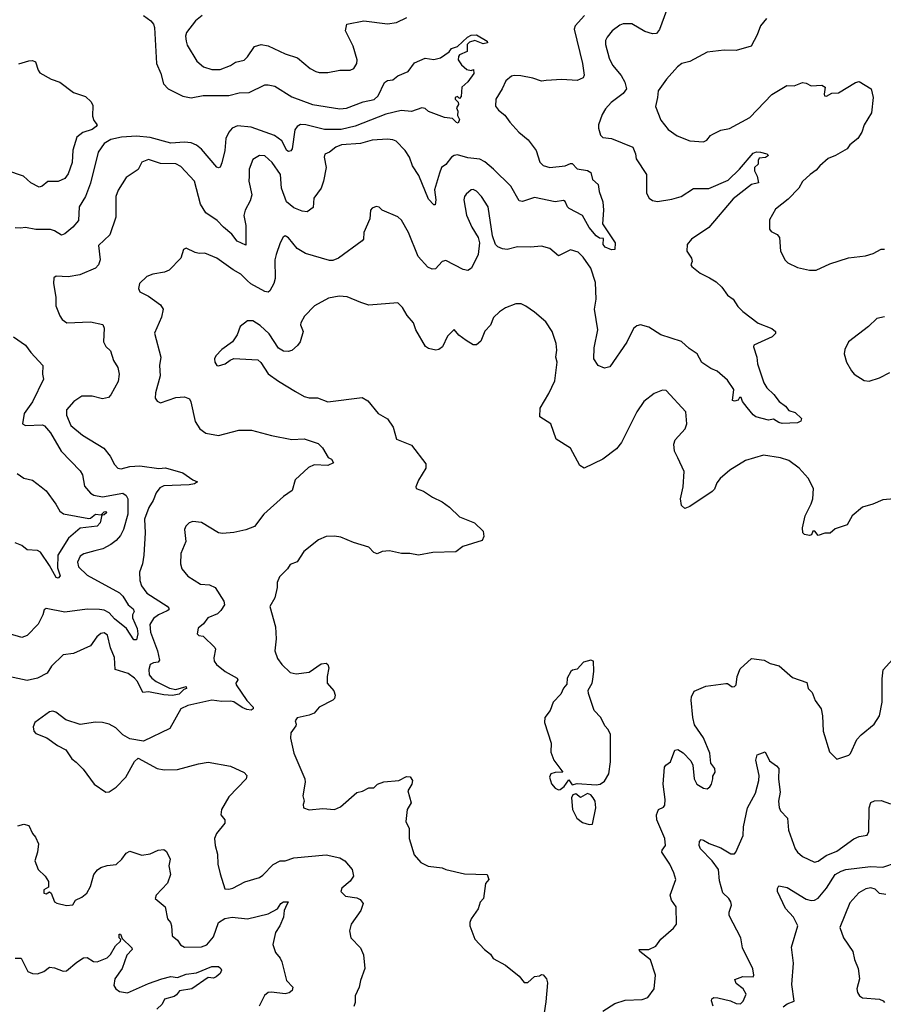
# Model space of a CAD drawing. Extents: x 2199565 to 2323334, y 894172 to 1018966.
# Tile 185 of 256: x 2235661 to 2240717, y 970085 to 975851. Entities that reach past the tile are written whole.
import ezdxf

# ---------------------------------------------------------------- set-up
doc = ezdxf.new("R2010")
doc.units = 0

msp = doc.modelspace()

# ---------------------------------------------------------------- linework, layer by layer
at = {"layer": '0CON10XD'}
for points in [[(2239447.8, 975905), (2239407.6, 975792.4), (2239389.3, 975770.7), (2239365, 975768.1), (2239321.1, 975781.1), (2239245, 975825.6), (2239195, 975825.6), (2239175, 975819.4), (2239128.8, 975785), (2239100.9, 975749.1), (2239091.5, 975728.5), (2239091.2, 975705), (2239111.8, 975625), (2239132.5, 975585), (2239183.1, 975523.1), (2239203.8, 975485), (2239212.7, 975445), (2239195, 975417.8), (2239124.2, 975365), (2239090.9, 975329.1), (2239070.6, 975295), (2239050, 975235), (2239048.8, 975215), (2239061.2, 975175), (2239075, 975160), (2239125, 975154.5), (2239250.8, 975105), (2239265.7, 975065), (2239269.2, 975035), (2239330, 974945), (2239330, 974835), (2239345.8, 974805.8), (2239365, 974792), (2239395, 974785.7), (2239479.8, 974800.2), (2239534.6, 974815.4), (2239605, 974861.4), (2239695, 974862.5), (2239809.1, 974910.9), (2239875, 974975.8), (2239955, 975068.2), (2239975, 975076.2), (2239997.5, 975075), (2240036, 975065), (2240044, 975055), (2240027, 975043), (2239990.9, 975039.1), (2239984, 975026), (2239984.4, 975005), (2239962.9, 974985), (2239962.1, 974965), (2239979.5, 974935), (2239986, 974895), (2239944.7, 974885.3), (2239838.1, 974801.9), (2239695.4, 974634.6), (2239595, 974566), (2239568, 974535), (2239566, 974495), (2239594.2, 974455), (2239597.5, 974435), (2239591.2, 974415), (2239596.7, 974405), (2239645.6, 974365.6), (2239699.5, 974339.5), (2239739.2, 974315), (2239771.4, 974285), (2239805, 974238), (2239838, 974215), (2239865, 974171.2), (2239895, 974141.2), (2239984.5, 974074.5), (2240065, 974042), (2240086.7, 974025), (2240085, 974012.5), (2240065.7, 973994.3), (2239960, 973945), (2239956.7, 973935), (2239977.5, 973875), (2239981.2, 973835), (2240018.6, 973725), (2240034.4, 973694.4), (2240076.2, 973655), (2240106.7, 973615), (2240145, 973587.5), (2240165, 973562), (2240200.9, 973550.9), (2240238.9, 973515), (2240235, 973500), (2240215, 973490.5), (2240125, 973486.7), (2240105, 973491.2), (2240075, 973511.2), (2240044.1, 973505.9), (2239971.2, 973525), (2239955, 973536), (2239919.7, 973579.7), (2239893.3, 973615), (2239885, 973637.5), (2239875, 973637.5), (2239866.4, 973623.6), (2239845, 973616.7), (2239835, 973620), (2239841.9, 973685), (2239805, 973740.8), (2239745, 973792.5), (2239708.2, 973808.2), (2239654, 973844), (2239627.5, 973895), (2239579.6, 973925), (2239535.7, 973965.7), (2239415, 974006.2), (2239345, 974050.5), (2239295, 974064.4), (2239275, 974058.9), (2239255, 974041.9), (2239215, 973961.4), (2239115, 973818.8), (2239085, 973810), (2239046.7, 973825), (2239023.1, 973865), (2239025, 973930), (2239046.5, 974035), (2239025.3, 974155), (2239036.6, 974213.4), (2239032.4, 974312.4), (2239004.4, 974395), (2238959.7, 974459.7), (2238929.7, 974489.7), (2238885, 974503.3), (2238815, 974468.8), (2238765, 974510), (2238715, 974524.2), (2238652.1, 974517.9), (2238575, 974520), (2238515, 974505.5), (2238488.3, 974508.3), (2238460, 974520), (2238447.1, 974535), (2238428.9, 974585), (2238403.5, 974755), (2238365, 974815.8), (2238335, 974846), (2238315, 974855.7), (2238305, 974854.2), (2238275, 974829.2), (2238264.4, 974815), (2238261.5, 974795), (2238276.3, 974706.3), (2238307.5, 974635), (2238345.6, 974575.6), (2238353.1, 974545), (2238344.3, 974475), (2238305.7, 974395), (2238285, 974382.2), (2238257.4, 974387.4), (2238155, 974441.4), (2238135, 974435.7), (2238095, 974392.5), (2238075, 974390.8), (2238051.1, 974401.1), (2237994.7, 974464.7), (2237938.1, 974605), (2237896.8, 974676.8), (2237875, 974696.2), (2237782.5, 974735), (2237765, 974752.5), (2237747, 974757), (2237725, 974748), (2237714.4, 974735.6), (2237711.4, 974685), (2237675.8, 974605), (2237673.3, 974565), (2237666.7, 974555), (2237527.5, 974455), (2237495, 974440.5), (2237475, 974440.5), (2237335, 974482.2), (2237285, 974511.4), (2237235, 974573.3), (2237215, 974586), (2237202.7, 974577.3), (2237186, 974545), (2237161.4, 974475), (2237154.4, 974445), (2237155.6, 974335), (2237148.9, 974305), (2237125, 974263.3), (2237115, 974255.5), (2237095, 974260), (2237014, 974304), (2236992.7, 974322.7), (2236955, 974361.5), (2236910, 974385), (2236815, 974453.5), (2236745, 974484.4), (2236712.4, 974482.4), (2236687.9, 974487.9), (2236635, 974513.3), (2236620, 974505), (2236603.3, 974455), (2236536.1, 974383.9), (2236508.3, 974371.7), (2236439.5, 974360.5), (2236405, 974346), (2236362.5, 974305), (2236356.1, 974276.1), (2236365, 974256.7), (2236415, 974232), (2236485, 974180.8), (2236501.1, 974155), (2236491.4, 974108.6), (2236450, 974015), (2236487.1, 973875), (2236480, 973825), (2236482.9, 973765), (2236455.8, 973665), (2236454.1, 973634.1), (2236465, 973616.7), (2236485, 973606.2), (2236575, 973638.5), (2236625, 973641.9), (2236655, 973631.2), (2236662.3, 973612.3), (2236688.3, 973498.3), (2236716.2, 973455), (2236749.7, 973429.7), (2236825, 973415.7), (2236943.9, 973446.1), (2237017.4, 973447.4), (2237135, 973415.6), (2237255, 973393.3), (2237325.6, 973395.6), (2237408.8, 973368.8), (2237433.6, 973343.6), (2237467, 973287), (2237486.4, 973276.4), (2237497.5, 973255), (2237465, 973240), (2237385, 973243.3), (2237350.7, 973229.3), (2237274.2, 973155.8), (2237255.5, 973094.5), (2237205, 973058.6), (2237090, 972955), (2237035, 972882.2), (2236985, 972863.3), (2236915, 972847.5), (2236847.6, 972842.4), (2236825, 972845.7), (2236725, 972905.6), (2236675, 972912.5), (2236653.3, 972905), (2236633.8, 972885), (2236626.2, 972865), (2236634.3, 972795), (2236604.4, 972725), (2236601.4, 972665), (2236609.2, 972635), (2236645, 972591.4), (2236720, 972545), (2236771.1, 972541.1), (2236805.5, 972525.5), (2236855.4, 972445), (2236859.5, 972425), (2236839.2, 972390.8), (2236818.5, 972371.5), (2236762, 972348), (2236736.3, 972313.7), (2236705, 972286.7), (2236700, 972255), (2236710, 972245), (2236735, 972240), (2236804, 972175), (2236807.1, 972165), (2236797, 972113), (2236800, 972095), (2236813.1, 972075), (2236863, 972033), (2236934.4, 971995), (2236936.9, 971985), (2236925.6, 971965), (2236928.1, 971955), (2236990.2, 971865), (2237027.3, 971825), (2237027.5, 971815), (2237015, 971807.7), (2236991.5, 971811.5), (2236962.5, 971822.5), (2236915, 971855.6), (2236895, 971860.2), (2236845, 971858.1), (2236785, 971865.4), (2236645, 971834.5), (2236604.3, 971815), (2236539.6, 971700.4), (2236385, 971625.7), (2236305, 971640), (2236265, 971663.8), (2236224.3, 971704.3), (2236185, 971725.8), (2236145, 971735.8), (2236105, 971737.5), (2236013.9, 971723.9), (2235931.7, 971751.7), (2235872.5, 971795), (2235855, 971800.8), (2235835, 971797.5), (2235750, 971735), (2235739.3, 971710.7), (2235744, 971685), (2235755, 971671.4), (2235820, 971645), (2235881.2, 971601.2), (2235930, 971575), (2235965, 971522.5), (2235992, 971502)], [(2236385.9, 975875.9), (2236429.2, 975845), (2236444.4, 975825), (2236450.5, 975805), (2236460.9, 975595), (2236486.4, 975535), (2236501.9, 975475), (2236530, 975445), (2236615, 975403.8), (2236665, 975392.7), (2236735, 975406.8), (2236885, 975405.9), (2236945, 975421.5), (2237005, 975423.6), (2237095, 975468.9), (2237115, 975470), (2237155, 975460.6), (2237255, 975399.6), (2237375, 975354.6), (2237535, 975329.2)], [(2236728.8, 975875), (2236689.2, 975845), (2236637.5, 975775), (2236631.9, 975755), (2236634.4, 975725), (2236640.9, 975700.9), (2236697.3, 975607.3), (2236736, 975575), (2236785, 975559.1), (2236835, 975560), (2236895, 975583.3), (2236925, 975601.9), (2236975, 975613.8), (2236995, 975633.8), (2237035, 975694.2), (2237075, 975705.6), (2237115, 975697.5), (2237215, 975650.4), (2237287.4, 975627.4), (2237361.2, 975565), (2237395, 975548.1), (2237415, 975541.9), (2237465, 975541.5), (2237535, 975555.8), (2237595, 975556), (2237616.2, 975565), (2237634.2, 975595), (2237635.6, 975615), (2237613.1, 975695), (2237567.5, 975785), (2237576.2, 975823.8), (2237675, 975844.2), (2237815, 975825.7), (2237866.2, 975835), (2237926.8, 975863.2)], [(2238966.8, 975875), (2238912.1, 975815), (2238906.2, 975795), (2238955.7, 975595), (2238965.7, 975525), (2238960, 975510), (2238925, 975494.4), (2238835, 975500), (2238743.8, 975493.8), (2238715, 975490), (2238665, 975508.9), (2238595, 975521.8), (2238555, 975524.4), (2238540.2, 975519.8), (2238507.6, 975492.4), (2238486.5, 975445), (2238447.8, 975385), (2238446.9, 975345), (2238465, 975321.4), (2238501.7, 975291.7), (2238529.8, 975249.8), (2238582.4, 975192.4), (2238637.4, 975147.4), (2238684.3, 975085), (2238706.1, 975016.1), (2238726.3, 974996.3), (2238765, 974986), (2238855.4, 974994.6), (2238885, 975009.2), (2238895, 975008), (2238925, 974978.1), (2238985, 974967.8), (2239004.2, 974955), (2239014, 974915), (2239048, 974885), (2239054.2, 974845), (2239075.7, 974785), (2239079.2, 974735), (2239073.8, 974655), (2239146.7, 974545), (2239145.5, 974504.5), (2239125, 974503.2), (2239088, 974518)], [(2240032.4, 975857.6), (2239998.1, 975815), (2239978.5, 975761.5), (2239944.1, 975695.9), (2239855, 975670), (2239785, 975673.1), (2239685, 975660.8), (2239585, 975606.7), (2239536.7, 975595), (2239512, 975575), (2239447, 975503), (2239398.6, 975435), (2239395.8, 975395), (2239382.7, 975342.7), (2239415, 975263.3), (2239457.3, 975207.3), (2239510.9, 975170.9), (2239585, 975141.4), (2239665, 975135.8), (2239683.8, 975145), (2239705, 975172.5), (2239719.3, 975180.7), (2239765, 975204), (2239816.3, 975213.7), (2239935, 975278.6), (2240065, 975412), (2240152.5, 975465), (2240195, 975463.1), (2240245, 975482.5), (2240265, 975480), (2240295, 975462.5), (2240358.1, 975468.1), (2240375.9, 975455.9), (2240370, 975415), (2240372.5, 975405), (2240383.6, 975403.6), (2240415, 975421.2), (2240455, 975423.3), (2240555, 975483.8), (2240575, 975488.8), (2240646.2, 975446.2), (2240657.5, 975395), (2240647.5, 975305), (2240605.8, 975235), (2240591.7, 975191.7), (2240568.8, 975155), (2240521.4, 975118.6), (2240505.8, 975094.2), (2240438, 975055), (2240395, 975037.5), (2240345, 974995.6), (2240325, 974968.8), (2240289.4, 974945), (2240245, 974903.1), (2240222.1, 974865), (2240161, 974799), (2240085, 974741.4), (2240051.7, 974678.3), (2240050, 974625), (2240060.9, 974610.9), (2240095, 974593.3), (2240108.8, 974575), (2240116, 974495), (2240142.7, 974442.7), (2240157.7, 974427.7), (2240215, 974398.8), (2240284.2, 974384.2), (2240325, 974384.4), (2240405, 974421.2), (2240513.4, 974456.6), (2240612.6, 974467.4), (2240657.9, 974482.1), (2240705, 974506.2), (2240725, 974506)], [(2237535, 975329.2), (2237575, 975332.3), (2237671, 975369), (2237736.6, 975383.4), (2237760, 975405), (2237796.8, 975483.2), (2237815, 975494), (2237845, 975498.8), (2237875, 975521.2), (2237935, 975547.5), (2237971.7, 975598.3), (2238035, 975626), (2238085, 975616.7), (2238125, 975626.7), (2238175, 975662.5), (2238188.3, 975681.7), (2238225, 975692.9), (2238281.9, 975748.1), (2238305, 975759.5), (2238335, 975762.9), (2238397.5, 975725), (2238400, 975715), (2238375, 975709.2), (2238325, 975729.4), (2238295, 975720), (2238281.2, 975705), (2238280, 975665), (2238236.2, 975645), (2238230.6, 975635), (2238228.8, 975615), (2238247, 975587), (2238278.3, 975558.3), (2238305, 975552.5), (2238318.3, 975558.3), (2238320, 975535), (2238285, 975487.5), (2238250, 975455), (2238245, 975400), (2238235, 975390), (2238225, 975400), (2238210, 975395), (2238210, 975385), (2238227, 975367), (2238230, 975355), (2238217.5, 975335), (2238226.2, 975315), (2238225, 975290), (2238235.6, 975265.6), (2238228.8, 975245), (2238217.9, 975247.9), (2238195, 975272.5), (2238147.1, 975277.1), (2238055, 975313.8), (2238035, 975330), (2238015, 975333.8), (2237955, 975314), (2237895, 975318.1), (2237805, 975297.9), (2237625, 975227.3), (2237542.3, 975207.7), (2237445, 975208.4), (2237335.7, 975234.3), (2237305, 975236.3), (2237284.8, 975225.2), (2237270.9, 975205), (2237255.2, 975094.8), (2237248, 975082), (2237235, 975079.1), (2237224.1, 975085), (2237195, 975140.4), (2237153, 975173), (2237015, 975220.6), (2236935, 975228.5), (2236904.1, 975215.9), (2236885, 975192.5), (2236867.9, 975155), (2236862.5, 975085), (2236845, 975012.5), (2236835, 974987.5), (2236825, 974983.3), (2236815, 974986.7), (2236725, 975092.2), (2236695, 975116.5), (2236665, 975130), (2236625, 975133.6), (2236545, 975128.6), (2236425, 975161.4), (2236345, 975168.7), (2236256.8, 975163.2), (2236195, 975149.5), (2236155.8, 975125), (2236119.5, 975075), (2236075.7, 974894.3), (2236045.4, 974815), (2236008.8, 974755), (2236005.5, 974675), (2235971.1, 974635), (2235925, 974596.7), (2235905, 974589.4), (2235864.6, 974614.6), (2235841.5, 974621.5), (2235755, 974621.3), (2235695.6, 974634.4), (2235665, 974630.9), (2235635, 974631.9)], [(2235655, 975593.1), (2235715, 975609.5), (2235735, 975611.9), (2235753.4, 975603.4), (2235768.5, 975555), (2235779.4, 975539.4), (2235845, 975502.3), (2235895, 975484.6), (2235975, 975424.6), (2236045, 975400.4), (2236078.8, 975368.8), (2236088.3, 975348.3), (2236087.1, 975285), (2236095, 975260.4), (2236113.4, 975235), (2236108.8, 975225), (2236085, 975208.3), (2236030, 975190), (2235995, 975162), (2235972.5, 975087.5), (2235966.9, 975015), (2235945, 974948.8), (2235925, 974921.2), (2235885, 974904), (2235825, 974903.3), (2235792.5, 974875), (2235775, 974870), (2235725.9, 974895.9), (2235683.3, 974935), (2235585, 974968.1)], [(2239088, 974518), (2239077.8, 974535), (2239079.3, 974569.3), (2239055, 974571.4), (2239035, 974584.5), (2238995, 974633.8), (2238955.5, 974705), (2238877.5, 974745), (2238867.5, 974755), (2238855, 974786.7), (2238845, 974791.2), (2238795, 974784.2), (2238675, 974810), (2238605, 974786.9), (2238585, 974790), (2238536.6, 974876.6), (2238435.6, 974975), (2238385, 975018), (2238355, 975034.7), (2238285, 975042.7), (2238225, 975058.9), (2238204.2, 975055.8), (2238188.9, 975045), (2238156.3, 975003.7), (2238131.2, 974985), (2238117.9, 974952.1), (2238090, 974855), (2238097.5, 974795), (2238093.9, 974766.1), (2238085, 974765.8), (2238055, 974800.6), (2237998.6, 974938.6), (2237960, 974995), (2237943.5, 975045), (2237918.1, 975085), (2237865, 975138.6), (2237845, 975148.1), (2237815, 975151.5), (2237725, 975144.6), (2237656.1, 975126.1), (2237545, 975118), (2237510.8, 975105), (2237475, 975075.8), (2237446.7, 975063.3), (2237443.6, 975046.4), (2237454.5, 974985), (2237440, 974905), (2237426.4, 974863.6), (2237383.3, 974805), (2237378.6, 974751.4), (2237344.1, 974725.9), (2237315, 974728.6), (2237265, 974749.1), (2237223.4, 974783.4), (2237193.6, 974865), (2237187.7, 974945), (2237139.2, 975015), (2237095, 975052.9), (2237064.6, 975055.4), (2237025, 975031.2), (2237003.8, 974975), (2237003.6, 974935), (2237001.5, 974905), (2237019.4, 974825), (2237010.2, 974789.8), (2236980.6, 974735), (2236973.6, 974705), (2236984.5, 974645), (2236985, 974531.2), (2236933.1, 974553.1), (2236903.3, 974595), (2236853.5, 974635), (2236816.7, 974675), (2236749.8, 974719.8), (2236720.2, 974770.2), (2236684.7, 974904.7), (2236605, 974991.9), (2236575, 975006.5), (2236485, 975009.1), (2236415, 975032.9), (2236375, 975016), (2236355, 974973.3), (2236285, 974925.8), (2236237, 974853), (2236223.1, 974815), (2236224.4, 974695), (2236188.5, 974591.5), (2236122.4, 974527.6), (2236132.2, 974445), (2236122.9, 974415), (2236105, 974395.8), (2236013.6, 974356.4), (2235944.3, 974344.3), (2235875, 974348.8), (2235860.7, 974339.3), (2235858.8, 974305), (2235872, 974225), (2235871.9, 974175), (2235895, 974116.7), (2235910, 974095), (2235935.8, 974075.8), (2236075, 974081.8), (2236146.7, 974065), (2236155.8, 974045), (2236152, 973965), (2236165, 973936.7), (2236191.7, 973911.7), (2236210, 973855), (2236235, 973813.3), (2236242.2, 973775), (2236237, 973733), (2236195, 973653.3), (2236181.4, 973638.6), (2236145, 973631.5), (2236085, 973646.7), (2236025, 973645.5), (2235977.5, 973615), (2235934.1, 973565.9), (2235933.8, 973535), (2235960.9, 973475), (2236028.7, 973418.7), (2236152.4, 973342.4), (2236190, 973295), (2236215, 973246), (2236236.2, 973225), (2236255, 973220), (2236305.5, 973234.5), (2236365, 973238.5), (2236475, 973223.5), (2236515, 973226.9), (2236615, 973196.7), (2236675, 973155.7), (2236702.5, 973145), (2236685, 973132), (2236652.2, 973127.8), (2236505, 973121.4), (2236480.3, 973109.7), (2236459.8, 973080.2), (2236442.5, 973035), (2236416.5, 972993.5), (2236391.8, 972925), (2236394.6, 972845), (2236387.3, 972715), (2236378.8, 972665), (2236361.8, 972615), (2236363.2, 972566.8), (2236374.6, 972535), (2236405, 972491.8), (2236525, 972416.9), (2236533.1, 972405), (2236532.9, 972395), (2236525, 972388.9), (2236473.8, 972366.2), (2236444.4, 972345), (2236421.7, 972308.3), (2236425.9, 972265), (2236468.4, 972155), (2236478.9, 972101.1), (2236471.9, 972088.1), (2236445, 972084.5), (2236425, 972074), (2236416.4, 972045), (2236419.3, 972015), (2236433.4, 971995), (2236459.1, 971975), (2236536.9, 971936.9), (2236575, 971927.6), (2236635, 971945.4), (2236638, 971935), (2236622.1, 971927.9), (2236595, 971900.9), (2236555, 971893.9), (2236505, 971897.4), (2236415, 971915.2), (2236380.9, 971910.9), (2236350, 971975), (2236333.8, 971995), (2236295, 972021.2), (2236220, 972045), (2236216.1, 972115), (2236192.7, 972172.7), (2236175, 972245.7), (2236155, 972260.6), (2236135, 972257.1), (2236113, 972237), (2236075, 972184.2), (2235975, 972140), (2235915, 972131.2), (2235846.2, 972065), (2235821.2, 972025), (2235764.6, 971995.4), (2235705, 971980.5), (2235594.5, 972005.5)], [(2240780, 973045), (2240715, 973038.8), (2240655, 973013.3), (2240595, 972996.7), (2240535, 972946.2), (2240505, 972893.3), (2240435, 972870), (2240406.9, 972843.1), (2240375, 972843.8), (2240335, 972831.2), (2240316.7, 972855), (2240305, 972856), (2240296.4, 972833.6), (2240285, 972830), (2240256.4, 972836.4), (2240246.4, 972846.4), (2240243.8, 972875), (2240260, 972945), (2240295.7, 973015), (2240304.1, 973044.1), (2240307.5, 973105), (2240276.8, 973166.8), (2240223.8, 973225), (2240165, 973270), (2240115.8, 973284.2), (2240015, 973300), (2239910.9, 973269.1), (2239817.9, 973212.1), (2239761.2, 973165), (2239741.7, 973138.3), (2239728.3, 973101.7), (2239715, 973088), (2239585, 972999.2), (2239555, 972988), (2239535, 973006.7), (2239528.9, 973045), (2239545.5, 973115), (2239550.4, 973205), (2239514.1, 973285.9), (2239494, 973324), (2239490.5, 973365), (2239499.4, 973390.6), (2239557.3, 973455), (2239566.7, 973485), (2239560.8, 973555), (2239445, 973678.8), (2239425, 973682), (2239375, 973661.2), (2239314.4, 973615.6), (2239274.2, 973555), (2239184.5, 973375.5), (2239155, 973338), (2239075, 973277.1), (2238965, 973224.3), (2238939.5, 973239.5), (2238885, 973342), (2238801.4, 973395), (2238771.2, 973485), (2238706.1, 973526.1), (2238708, 973575), (2238758.9, 973661.1), (2238794.5, 973735), (2238807.5, 973845), (2238799.5, 973875), (2238805.6, 973915.6), (2238802.5, 973955), (2238778, 974025), (2238740.5, 974080.5), (2238675, 974138.8), (2238625, 974173.3), (2238596.4, 974186.4), (2238565, 974186), (2238505, 974163.8), (2238469.5, 974140.5), (2238435, 974106.7), (2238417.8, 974062.2), (2238385, 974027.5), (2238360.8, 973969.2), (2238335, 973946.7), (2238315, 973946.2), (2238275, 973972), (2238232.5, 974002.5), (2238205, 974037.5), (2238165, 973997.5), (2238136.2, 973935), (2238115, 973920), (2238096.4, 973916.4), (2238055, 973925.7), (2238036.7, 973936.7), (2237980, 974035), (2237966.7, 974075), (2237929.5, 974119.5), (2237902.5, 974165), (2237875, 974192.5), (2237705, 974179.2), (2237657.5, 974195), (2237577.9, 974227.9), (2237531.7, 974231.7), (2237469.1, 974220.9), (2237386.2, 974175), (2237328.8, 974115), (2237306.7, 974075), (2237303.9, 974063.9), (2237320, 974025), (2237303.3, 973965), (2237287.7, 973942.3), (2237255, 973913.3), (2237233, 973907), (2237205, 973910), (2237175, 973926.7), (2237121.7, 974011.7), (2237069.1, 974059.1), (2237025, 974088), (2236995, 974088), (2236951.2, 974055), (2236933.8, 974005), (2236905.7, 973964.3), (2236845, 973918.8), (2236808.3, 973881.7), (2236800.8, 973865), (2236804, 973845), (2236815, 973826.7), (2236825, 973822.9), (2236863.8, 973835), (2236892.2, 973857.8), (2236915, 973865.8), (2237055, 973858), (2237073, 973843), (2237115, 973776.7), (2237175, 973733.3), (2237275, 973674.2), (2237326.1, 973643.9), (2237355, 973636.7), (2237405, 973635.8), (2237465, 973613.8), (2237665, 973638.8), (2237698.3, 973618.3), (2237758.6, 973545), (2237815, 973512.5), (2237846.9, 973465), (2237866.7, 973395), (2237955, 973360), (2238039.5, 973249.5), (2238038, 973225), (2237996, 973155), (2237980, 973115), (2237982.5, 973105), (2238025, 973090), (2238076.7, 973055), (2238135, 973027.5), (2238176.5, 972996.5), (2238235, 972938.8), (2238323.8, 972905), (2238373.8, 972855), (2238378.8, 972825), (2238368.8, 972801.2), (2238255, 972766), (2238215, 972734.2), (2238079.4, 972730.6), (2237995, 972714.4), (2237945.5, 972725.5), (2237895.8, 972724.2), (2237825, 972740), (2237783.6, 972736.4), (2237753.1, 972723.1), (2237735, 972730), (2237705, 972762.2), (2237615, 972789.5), (2237540.3, 972820.3), (2237503, 972827), (2237455, 972824), (2237410, 972805), (2237325, 972736.7), (2237285, 972676.2), (2237245, 972660), (2237228.8, 972635), (2237181.2, 972588.8), (2237168.8, 972555), (2237168, 972525), (2237153.8, 972465), (2237126.2, 972415), (2237157.5, 972295), (2237162.5, 972225), (2237154, 972154), (2237170.9, 972110.9), (2237195, 972074.2), (2237245, 972028), (2237279.7, 972019.7), (2237355, 972030), (2237425, 972079.2), (2237455, 972083.3), (2237465.7, 972075.7), (2237470, 972055), (2237460, 972005), (2237460, 971965), (2237500.9, 971920.9), (2237508.6, 971895), (2237504.5, 971875.5), (2237495, 971865.8), (2237413.3, 971825), (2237385, 971790), (2237355, 971777.5), (2237285, 971763.3), (2237273.3, 971745), (2237280, 971725), (2237276.7, 971715), (2237248, 971675), (2237246.1, 971643.9), (2237265.8, 971555.8), (2237329.2, 971405), (2237331.4, 971385), (2237318.8, 971305), (2237326.7, 971275), (2237320, 971255), (2237322.5, 971235), (2237355, 971223.8), (2237435, 971232.5), (2237504.1, 971225.9), (2237538.3, 971241.7), (2237635, 971326.2), (2237667, 971333), (2237705, 971353.3), (2237735, 971353.3), (2237755, 971373.3), (2237792.1, 971387.9), (2237880, 971395), (2237925, 971418.8), (2237946.1, 971416.1), (2237960, 971395), (2237957.5, 971375), (2237933.8, 971335), (2237953.3, 971265), (2237930, 971225), (2237921.2, 971155), (2237941.2, 971115), (2237941.2, 971055), (2237971.2, 970961.2), (2238010, 970915), (2238053.2, 970893.2), (2238135, 970884), (2238155, 970874), (2238265, 970848.8), (2238397.5, 970845), (2238406.7, 970815), (2238388.3, 970791.7), (2238376.7, 970705), (2238356.4, 970683.6), (2238345.6, 970644.4), (2238303.3, 970585), (2238296.2, 970565), (2238296.7, 970545), (2238326.1, 970466.1), (2238382.5, 970405), (2238417.7, 970377.7), (2238433.6, 970353.6), (2238504.5, 970314.5), (2238585, 970250), (2238615, 970213.3), (2238635, 970213.3), (2238675, 970247.5), (2238705, 970252.5), (2238715, 970260), (2238725, 970257.5), (2238744.2, 970234.2), (2238750.6, 970210.6), (2238741.4, 970098.6), (2238731.1, 970035)], [(2240725, 974110), (2240678.7, 974101.3), (2240630.8, 974055), (2240514, 973965), (2240491.2, 973918.8), (2240488, 973895), (2240502, 973845), (2240530.8, 973795), (2240545.7, 973775.7), (2240605, 973738.8), (2240633.9, 973733.9), (2240695, 973754.3), (2240755, 973784.3)], [(2235625, 973994.4), (2235695, 973945.6), (2235725, 973902), (2235795.6, 973825.6), (2235794.2, 973775.8), (2235800, 973745), (2235736.4, 973613.6), (2235686.2, 973545), (2235677.5, 973485), (2235695, 973473.8), (2235795, 973477.5), (2235805, 973473.1), (2235841.5, 973431.5), (2235903.1, 973325), (2236015, 973209.2), (2236027.7, 973185), (2236039.8, 973119.8), (2236075, 973077.5), (2236095, 973067.2), (2236145, 973057.4), (2236265, 973077.8), (2236283.8, 973065), (2236293.4, 973045), (2236293.2, 972955), (2236268, 972865), (2236250, 972830), (2236225, 972800.6), (2236195, 972778.1), (2236147, 972753), (2236100.4, 972739.6), (2236037, 972723), (2236015, 972708.6), (2235998.2, 972675), (2236005, 972645.8), (2236055, 972598.9), (2236244.5, 972495), (2236265, 972474.4), (2236296.1, 972425), (2236325, 972400.8), (2236330, 972385), (2236320.6, 972365), (2236321.8, 972348.2), (2236347.9, 972285), (2236352.5, 972255), (2236345, 972220), (2236329.5, 972219.5), (2236286, 972285), (2236215, 972342), (2236185, 972377.4), (2236155, 972393.9), (2236127.8, 972397.8), (2236055, 972398.9), (2235925, 972382.2), (2235815, 972403.3), (2235804.1, 972395.9), (2235796, 972365), (2235769.1, 972310.9), (2235705, 972244.2), (2235673, 972233), (2235601.2, 972255)], [(2235645, 973192.5), (2235685.6, 973165.6), (2235735, 973154.4), (2235786.2, 973115), (2235815, 973091.2), (2235873, 973013), (2235895, 972973.3), (2235917, 972957), (2236065, 972930), (2236075, 972930.8), (2236104.1, 972955.9), (2236138.3, 972951.7), (2236155, 972969.5), (2236165, 972970.8), (2236170.8, 972965), (2236155, 972951.4), (2236140.7, 972949.3), (2236132, 972905), (2236115, 972885.3), (2236015, 972872.3), (2235946.2, 972813.8), (2235884.5, 972715.5), (2235881.5, 972641.5), (2235898, 972595), (2235885, 972580), (2235874.1, 972584.1), (2235835.6, 972655), (2235783, 972733), (2235765, 972742), (2235705, 972745.8), (2235672.5, 972772.5), (2235635, 972787.1)], [(2239075.7, 970045), (2239145, 970090), (2239205, 970108.9), (2239305, 970112.5), (2239338.8, 970125), (2239376, 970175), (2239382.9, 970255), (2239353.3, 970345), (2239292.5, 970395), (2239287.5, 970405), (2239345, 970406.4), (2239384.5, 970425.5), (2239415, 970466.2), (2239488.3, 970531.7), (2239506.2, 970555), (2239504.3, 970655), (2239477.1, 970695), (2239469.4, 970725), (2239501.9, 970815), (2239491.5, 970855), (2239467.5, 970905), (2239421.4, 970975), (2239422.9, 970987.1), (2239442, 971015), (2239438.6, 971055), (2239391.5, 971165), (2239388.6, 971195), (2239401.2, 971225), (2239430.3, 971239.7), (2239437.9, 971252.1), (2239440.5, 971285), (2239428.5, 971375), (2239437, 971473), (2239444.4, 971485.6), (2239471.2, 971505), (2239496.4, 971573.6), (2239515, 971576.2), (2239545, 971557.5), (2239590.9, 971510.9), (2239601.4, 971485), (2239609.4, 971405), (2239625, 971374.3), (2239665, 971350), (2239685, 971346.7), (2239701.7, 971358.3), (2239711.2, 971375), (2239720, 971405), (2239718.3, 971421.7), (2239733.3, 971445), (2239731.2, 971465), (2239707.5, 971497.5), (2239701.2, 971555), (2239664.2, 971645), (2239612, 971722), (2239601.4, 971765), (2239593.1, 971866.9), (2239594.3, 971885.7), (2239610.5, 971919.5), (2239678.3, 971948.3), (2239795, 971964), (2239805, 971963.8), (2239832.5, 971945), (2239845, 971946.2), (2239855.8, 971955), (2239862, 972005), (2239879.8, 972050.2), (2239945, 972110), (2240019.5, 972099.5), (2240055, 972080.8), (2240107.4, 972067.4), (2240185, 971999.2), (2240269.2, 971969.2), (2240277.5, 971935), (2240300.9, 971910.9), (2240317.5, 971865), (2240352.5, 971815), (2240360.8, 971775), (2240365.6, 971685), (2240402.7, 971562.7), (2240445, 971520), (2240515, 971544), (2240525, 971553.3), (2240562.5, 971635), (2240586.6, 971663.4), (2240664, 971725), (2240695.8, 971775), (2240710.9, 971855), (2240709.7, 971990.3), (2240716.5, 972043.5), (2240808.8, 972145)], [(2238815, 971341.2), (2238825, 971343.8), (2238849.5, 971360.5), (2238875, 971400), (2238895, 971370), (2238925, 971377.5), (2239035, 971370), (2239060, 971375), (2239085, 971392.5), (2239110, 971435), (2239120, 971505), (2239120, 971665), (2239106.7, 971695), (2239086.2, 971715), (2239063.3, 971765), (2239023.8, 971805), (2238991.2, 971905), (2238990, 971925), (2239013.3, 971965), (2239017, 971987), (2239022.5, 972035), (2239020, 972095), (2239005, 972100), (2238962.3, 972087.7), (2238925, 972047.5), (2238898.3, 972041.7), (2238887, 972033), (2238866.7, 971995), (2238865, 971960), (2238843.9, 971936.1), (2238828.3, 971901.7), (2238783.3, 971855), (2238766.2, 971805), (2238736.2, 971765), (2238734.2, 971735), (2238772, 971615), (2238771.2, 971561.2), (2238788.8, 971515), (2238840, 971445), (2238795, 971442.5), (2238771.2, 971435), (2238762.5, 971415), (2238773.8, 971376.2), (2238795, 971350), (2238815, 971341.2)], [(2235992, 971502), (2236032.3, 971462.3), (2236096.2, 971375), (2236165, 971326.7), (2236185, 971330), (2236225, 971356.2), (2236282.5, 971415), (2236333, 971507), (2236355, 971526.2), (2236465, 971466.2), (2236507.5, 971457.5), (2236585, 971460), (2236707, 971493), (2236765, 971502), (2236895, 971479.2), (2236975, 971442), (2236991.2, 971425), (2236986, 971405), (2236885, 971300), (2236842.5, 971225), (2236838.8, 971195), (2236861.2, 971165), (2236862, 971145), (2236813.1, 971085), (2236801.4, 971055), (2236804.4, 971015), (2236818.1, 970965), (2236821.4, 970905), (2236835, 970850), (2236861.7, 970761.7), (2236885, 970759.2), (2236908.8, 970765), (2236977.9, 970802.1), (2237065, 970827.5), (2237085, 970840.8), (2237145, 970904), (2237185, 970924.2), (2237215.9, 970925.9), (2237265, 970942.1), (2237455, 970960.8), (2237535, 970942.7), (2237564, 970925), (2237607.5, 970875), (2237616, 970835), (2237595, 970806.2), (2237546.7, 970765), (2237541.2, 970745), (2237569.2, 970719.2), (2237635, 970708.1), (2237655, 970699.2), (2237670.8, 970675), (2237657.5, 970635), (2237600.8, 970555), (2237591.2, 970515), (2237600, 970475), (2237655.7, 970415), (2237674.4, 970375), (2237680.5, 970295), (2237655.5, 970225), (2237649.1, 970185), (2237625.5, 970135), (2237625.5, 970095), (2237617, 970073)], [(2239721.9, 970075), (2239710.8, 970105), (2239713.1, 970116.9), (2239725, 970124), (2239747.5, 970122.5), (2239823.3, 970105), (2239855, 970089.4), (2239882, 970088), (2239896.4, 970103.6), (2239914.4, 970145), (2239896.2, 970175), (2239855, 970206.1), (2239848.8, 970231.2), (2239895, 970247), (2239954.4, 970245.6), (2239960, 970255), (2239952.8, 970292.8), (2239892.2, 970415), (2239883.7, 970473.7), (2239814.4, 970605), (2239813.8, 970625), (2239828.8, 970665), (2239824.2, 970685), (2239812, 970705), (2239777.6, 970737.6), (2239758.2, 970808.2), (2239751.9, 970875), (2239715.6, 970925.6), (2239647.8, 970995), (2239638.9, 971015), (2239641.4, 971038.6), (2239650.8, 971049.2), (2239665, 971047.1), (2239696.9, 971026.9), (2239765, 971001.5), (2239825, 970965.8), (2239845, 970966), (2239854, 970975), (2239896.1, 971073.9), (2239898.2, 971125), (2239922.6, 971235), (2239968.1, 971321.9), (2239988.1, 971395), (2239989.7, 971425), (2239970, 971515), (2239978.8, 971545), (2240025, 971563.3), (2240050.6, 971510.6), (2240092.4, 971482.4), (2240105.4, 971465.4), (2240102.8, 971402.8), (2240113.3, 971326.7), (2240104.3, 971275), (2240106.8, 971236.8), (2240115, 971218.8), (2240155.7, 971175), (2240161.9, 971105), (2240202, 970995), (2240215.7, 970975.7), (2240245, 970950.8), (2240315, 970916.9), (2240335, 970923.3), (2240383, 970957), (2240445, 970981.5), (2240545.4, 971054.6), (2240575, 971066.7), (2240622, 971075), (2240632.2, 971097.8), (2240634.4, 971235), (2240645, 971266.2), (2240665, 971276.2), (2240705, 971279.2), (2240758.8, 971258.8)], [(2238995, 971137.5), (2239015, 971140), (2239034.1, 971235.9), (2239030, 971275), (2239019.2, 971295), (2239005, 971310.8), (2238985, 971320), (2238945, 971296.7), (2238917, 971317), (2238899.3, 971310.7), (2238891.2, 971295), (2238896.7, 971225), (2238922, 971175), (2238955, 971149.2), (2238995, 971137.5)], [(2235650.2, 971129.8), (2235685, 971140), (2235715, 971132.5), (2235734.7, 971084.7), (2235753.8, 971063.8), (2235770, 971025), (2235764.3, 970975.7), (2235750, 970925), (2235769.2, 970875), (2235810, 970835), (2235829.2, 970805), (2235828.8, 970771.2), (2235802.5, 970755), (2235802.5, 970735), (2235815, 970731.2), (2235835, 970743.3), (2235845, 970736.7), (2235863.8, 970685), (2235877.7, 970677.7), (2235935, 970664), (2235972.3, 970667.7), (2235988, 970695), (2236025, 970712.2), (2236053.8, 970735), (2236075.5, 970774.5), (2236095.7, 970844.3), (2236116.8, 970873.2), (2236135, 970885.7), (2236173, 970897), (2236225, 970902.9), (2236259.2, 970935), (2236285, 970970), (2236305, 970982), (2236375, 970958), (2236424.1, 970965.9), (2236472.3, 970987.7), (2236505, 970991.2), (2236520.6, 970980.6), (2236541.2, 970935), (2236534.4, 970895), (2236542.9, 970845), (2236526.7, 970795), (2236460, 970725), (2236454.4, 970705), (2236513.3, 970655), (2236526.2, 970585), (2236543.3, 970565), (2236548.8, 970545), (2236553.3, 970485), (2236585, 970461.2), (2236602.4, 970432.4), (2236625, 970420), (2236725, 970422.5), (2236755.8, 970434.2), (2236795, 970480), (2236825, 970564), (2236862.4, 970587.6), (2236905, 970594.6), (2236995, 970585.4), (2237115, 970614.1), (2237170.6, 970645), (2237188.9, 970675), (2237205, 970685.6), (2237232.5, 970685), (2237217.9, 970652.1), (2237208.8, 970635), (2237205.2, 970595), (2237184.5, 970545), (2237159.1, 970505), (2237142.2, 970435), (2237158.3, 970388.3), (2237185, 970355.8), (2237195, 970333.8), (2237222.5, 970225), (2237259.2, 970185), (2237256.2, 970165), (2237237.6, 970152.4), (2237215, 970146.9), (2237135, 970156.5), (2237115, 970153.3), (2237093.5, 970136.5), (2237062.5, 970075)], [(2240130.4, 970069.6), (2240155, 970088), (2240195, 970102.5), (2240181.2, 970201.2), (2240191.5, 970325), (2240179.7, 970419.7), (2240217.1, 970545), (2240190.5, 970595), (2240145, 970646.2), (2240098.2, 970745), (2240096.8, 970763.2), (2240105, 970778.8), (2240155, 970768.9), (2240265, 970700), (2240295, 970692.7), (2240315, 970695.4), (2240335, 970706.5), (2240383.8, 970765), (2240435, 970844.4), (2240470, 970865), (2240497.5, 970875), (2240642.3, 970892.3), (2240715, 970888), (2240794.5, 970915.5)], [(2240732.5, 970727.5), (2240695, 970733.1), (2240669, 970759), (2240645, 970767.4), (2240615, 970761.6), (2240573, 970737), (2240521.7, 970678.3), (2240463.3, 970535), (2240484.5, 970475), (2240537.8, 970395), (2240547.6, 970347.6), (2240569.2, 970295), (2240578.6, 970235), (2240562.5, 970175), (2240566, 970155), (2240578, 970135), (2240595, 970122.5), (2240695, 970115.8), (2240715.8, 970105.8), (2240723.8, 970095)], [(2235635, 970355.7), (2235670, 970355), (2235707.9, 970277.9), (2235735, 970265.7), (2235765, 970264.3), (2235802.4, 970277.6), (2235835, 970302), (2235865, 970299.2), (2235915, 970279.4), (2235935, 970281.4), (2235995, 970332.5), (2236035, 970356.7), (2236055, 970358.8), (2236092.5, 970335), (2236115, 970332.9), (2236172.1, 970357.9), (2236193, 970377), (2236221.9, 970428.1), (2236250, 970455), (2236252.5, 970465), (2236243.8, 970475), (2236244, 970496), (2236250, 970495), (2236260.7, 970470.7), (2236317.8, 970415), (2236319.5, 970405), (2236287.5, 970372.5), (2236260, 970295), (2236218.6, 970235), (2236211.4, 970195), (2236224, 970175), (2236245, 970160), (2236292.6, 970152.6), (2236415, 970207.7), (2236493.8, 970235), (2236545, 970247.3), (2236585, 970242.2), (2236635, 970261.1), (2236695, 970268.5), (2236785, 970306.4), (2236825, 970305.6), (2236839.2, 970295), (2236842.2, 970285), (2236833.8, 970265), (2236810.4, 970245), (2236795, 970238.3), (2236765, 970241.1), (2236668.1, 970175), (2236596.2, 970163.8), (2236578.7, 970141.3), (2236565, 970130.6), (2236508.2, 970115), (2236495, 970085.7), (2236462.7, 970057.3)]]:
    msp.add_lwpolyline(points, dxfattribs=at)

doc.saveas('drawing.dxf')
